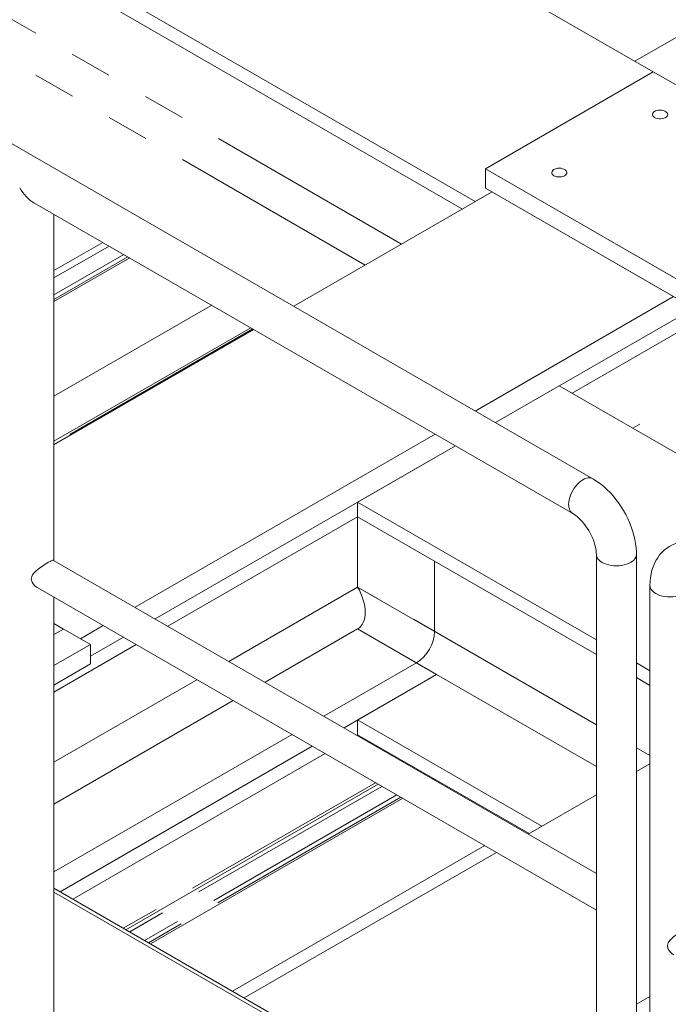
# Model space of a CAD drawing. Header units: millimetres. Extents: x 525 to 29324, y 175 to 20618.
# Tile 194 of 256: x 8251 to 8933, y 14669 to 15706. Entities that reach past the tile are written whole.
import ezdxf

# ---------------------------------------------------------------- set-up
doc = ezdxf.new("R2010")
doc.units = ezdxf.units.MM
doc.linetypes.add('SLD-Centrada-doble', pattern=[12.7, 6.35, -1.27, 1.27, -1.27, 1.27, -1.27])
doc.linetypes.add('SLD-Continua', pattern=[0])

msp = doc.modelspace()

# ---------------------------------------------------------------- linework, layer by layer
at = {"color": 7, "linetype": 'SLD-Continua', "lineweight": 18, "ltscale": 35}
for p, q in [((8854, 15222.3), (7086.3, 16242.8)), ((8917.7, 15650.9), (8574.8, 15848.9)), ((8917.7, 15650.9), (8574.8, 15848.9)), ((8917.7, 15650.9), (8574.8, 15848.9)), ((8917.7, 15650.9), (8574.8, 15848.9)), ((8917.7, 15650.9), (8574.8, 15848.9)), ((8917.7, 15650.9), (8574.8, 15848.9)), ((8917.7, 15650.9), (8574.8, 15848.9)), ((8917.7, 15650.9), (8574.8, 15848.9)), ((8917.7, 15650.9), (8574.8, 15848.9)), ((9128.1, 15794.8), (8898.3, 15662.1)), ((9128.1, 15794.8), (8898.3, 15662.1)), ((9128.1, 15794.8), (8898.3, 15662.1)), ((9128.1, 15794.8), (8898.3, 15662.1)), ((9128.1, 15794.8), (8898.3, 15662.1)), ((9128.1, 15794.8), (8898.3, 15662.1)), ((9128.1, 15794.8), (8898.3, 15662.1)), ((9128.1, 15794.8), (8898.3, 15662.1)), ((9128.1, 15794.8), (8898.3, 15662.1)), ((9596.6, 15753.8), (8832.2, 15312.5)), ((9596.6, 15753.8), (8832.2, 15312.5)), ((9596.6, 15753.8), (8832.2, 15312.5)), ((9596.6, 15753.8), (8832.2, 15312.5)), ((9596.6, 15753.8), (8832.2, 15312.5)), ((9596.6, 15753.8), (8832.2, 15312.5)), ((9596.6, 15753.8), (8832.2, 15312.5)), ((9596.6, 15753.8), (8832.2, 15312.5)), ((8716.9, 15506.4), (8349.2, 15718.7)), ((8716.9, 15506.4), (8349.2, 15718.7)), ((8716.9, 15506.4), (8349.2, 15718.7)), ((8716.9, 15506.4), (8349.2, 15718.7)), ((8716.9, 15506.4), (8349.2, 15718.7)), ((8716.9, 15506.4), (8349.2, 15718.7)), ((8716.9, 15506.4), (8349.2, 15718.7)), ((8716.9, 15506.4), (8349.2, 15718.7)), ((8716.9, 15506.4), (8349.2, 15718.7)), ((8730.3, 15514.2), (8362.7, 15726.4)), ((8730.3, 15514.2), (8362.7, 15726.4)), ((8730.3, 15514.2), (8362.7, 15726.4)), ((8730.3, 15514.2), (8362.7, 15726.4)), ((8730.3, 15514.2), (8362.7, 15726.4)), ((8730.3, 15514.2), (8362.7, 15726.4)), ((8730.3, 15514.2), (8362.7, 15726.4)), ((8730.3, 15514.2), (8362.7, 15726.4)), ((8730.3, 15514.2), (8362.7, 15726.4)), ((8917.7, 15650.9), (8741, 15548.9)), ((8917.7, 15650.9), (8741, 15548.9)), ((8917.7, 15650.9), (8741, 15548.9)), ((8917.7, 15650.9), (8741, 15548.9)), ((8917.7, 15650.9), (8741, 15548.9)), ((8917.7, 15650.9), (8741, 15548.9)), ((8917.7, 15650.9), (8741, 15548.9)), ((8917.7, 15650.9), (8741, 15548.9)), ((8917.7, 15650.9), (8741, 15548.9)), ((9115.7, 15536.6), (8917.7, 15650.9)), ((9144, 15520.3), (8917.7, 15650.9)), ((9144, 15520.3), (8917.7, 15650.9)), ((9144, 15520.3), (8917.7, 15650.9)), ((9144, 15520.3), (8917.7, 15650.9)), ((9144, 15520.3), (8917.7, 15650.9)), ((9144, 15520.3), (8917.7, 15650.9)), ((9144, 15520.3), (8917.7, 15650.9)), ((9144, 15520.3), (8917.7, 15650.9)), ((8741, 15548.9), (8741, 15528.5)), ((8741, 15548.9), (8938.9, 15434.6)), ((8741, 15548.9), (8967.2, 15418.2)), ((8741, 15548.9), (8741, 15528.5)), ((8741, 15548.9), (8967.2, 15418.2)), ((8741, 15548.9), (8741, 15528.5)), ((8741, 15548.9), (8967.2, 15418.2)), ((8741, 15548.9), (8741, 15528.5)), ((8741, 15548.9), (8967.2, 15418.2)), ((8741, 15548.9), (8741, 15528.5)), ((8741, 15548.9), (8967.2, 15418.2)), ((8741, 15548.9), (8741, 15528.5)), ((8741, 15548.9), (8967.2, 15418.2)), ((8741, 15548.9), (8741, 15528.5)), ((8741, 15548.9), (8967.2, 15418.2)), ((8741, 15548.9), (8741, 15528.5)), ((8741, 15548.9), (8967.2, 15418.2)), ((8741, 15548.9), (8741, 15528.5)), ((8748, 15524.4), (8539.4, 15404)), ((8748, 15524.4), (8539.4, 15404)), ((8748, 15524.4), (8539.4, 15404)), ((8748, 15524.4), (8539.4, 15404)), ((8748, 15524.4), (8539.4, 15404)), ((8748, 15524.4), (8539.4, 15404)), ((8748, 15524.4), (8539.4, 15404)), ((8748, 15524.4), (8539.4, 15404)), ((8748, 15524.4), (8539.4, 15404)), ((8748, 15524.4), (8730.3, 15514.2)), ((8748, 15524.4), (8730.3, 15514.2)), ((8748, 15524.4), (8730.3, 15514.2)), ((8748, 15524.4), (8730.3, 15514.2)), ((8748, 15524.4), (8730.3, 15514.2)), ((8748, 15524.4), (8730.3, 15514.2)), ((8748, 15524.4), (8730.3, 15514.2)), ((8748, 15524.4), (8730.3, 15514.2)), ((8748, 15524.4), (8730.3, 15514.2)), ((8741, 15528.5), (8938.9, 15414.2)), ((8741, 15528.5), (8967.2, 15397.8)), ((8741, 15528.5), (8967.2, 15397.8)), ((8741, 15528.5), (8967.2, 15397.8)), ((8741, 15528.5), (8967.2, 15397.8)), ((8741, 15528.5), (8967.2, 15397.8)), ((8741, 15528.5), (8967.2, 15397.8)), ((8741, 15528.5), (8967.2, 15397.8)), ((8741, 15528.5), (8967.2, 15397.8)), ((8266, 15513.1), (8832.9, 15185.8)), ((8287.1, 15136.3), (8287.1, 15500.9)), ((8366.8, 15454.9), (8287.1, 15408.9)), ((8366.8, 15454.9), (8287.1, 15408.9)), ((8366.8, 15454.9), (8287.1, 15408.9)), ((8366.8, 15454.9), (8287.1, 15408.9)), ((8366.8, 15454.9), (8287.1, 15408.9)), ((8366.8, 15454.9), (8287.1, 15408.9)), ((8366.8, 15454.9), (8287.1, 15408.9)), ((8366.8, 15454.9), (8287.1, 15408.9)), ((8366.8, 15454.9), (8287.1, 15408.9)), ((8938.9, 15414.2), (8730.3, 15293.7)), ((8453.1, 15405.1), (8287.1, 15309.3)), ((8453.1, 15405.1), (8287.1, 15309.3)), ((8453.1, 15405.1), (8287.1, 15309.3)), ((8453.1, 15405.1), (8287.1, 15309.3)), ((8453.1, 15405.1), (8287.1, 15309.3)), ((8453.1, 15405.1), (8287.1, 15309.3)), ((8453.1, 15405.1), (8287.1, 15309.3)), ((8453.1, 15405.1), (8287.1, 15309.3)), ((8453.1, 15405.1), (8287.1, 15309.3)), ((8960.2, 15401.9), (8751.6, 15281.5)), ((8960.2, 15401.9), (8751.6, 15281.5)), ((8960.2, 15401.9), (8751.6, 15281.5)), ((8960.2, 15401.9), (8751.6, 15281.5)), ((8960.2, 15401.9), (8751.6, 15281.5)), ((8960.2, 15401.9), (8751.6, 15281.5)), ((8960.2, 15401.9), (8751.6, 15281.5)), ((8960.2, 15401.9), (8751.6, 15281.5)), ((8494.1, 15381.4), (8287.1, 15261.9)), ((8494.1, 15381.4), (8287.1, 15261.9)), ((8494.1, 15381.4), (8287.1, 15261.9)), ((8494.1, 15381.4), (8287.1, 15261.9)), ((8494.1, 15381.4), (8287.1, 15261.9)), ((8494.1, 15381.4), (8287.1, 15261.9)), ((8494.1, 15381.4), (8287.1, 15261.9)), ((8494.1, 15381.4), (8287.1, 15261.9)), ((8494.1, 15381.4), (8287.1, 15261.9)), ((8287.1, 15258.5), (8497.1, 15379.7)), ((8287.1, 15258.5), (8497.1, 15379.7)), ((8287.1, 15258.5), (8497.1, 15379.7)), ((8287.1, 15258.5), (8497.1, 15379.7)), ((8287.1, 15258.5), (8497.1, 15379.7)), ((8287.1, 15258.5), (8497.1, 15379.7)), ((8287.1, 15258.5), (8497.1, 15379.7)), ((8287.1, 15258.5), (8497.1, 15379.7)), ((8287.1, 15258.5), (8497.1, 15379.7)), ((8497.3, 15379.6), (8287.1, 15258.3)), ((8497.3, 15379.6), (8287.1, 15258.3)), ((8497.3, 15379.6), (8287.1, 15258.3)), ((8497.3, 15379.6), (8287.1, 15258.3)), ((8497.3, 15379.6), (8287.1, 15258.3)), ((8497.3, 15379.6), (8287.1, 15258.3)), ((8497.3, 15379.6), (8287.1, 15258.3)), ((8497.3, 15379.6), (8287.1, 15258.3)), ((8497.3, 15379.6), (8287.1, 15258.3)), ((8818.7, 15320.3), (8751.6, 15281.5)), ((8818.7, 15320.3), (8751.6, 15281.5)), ((8818.7, 15320.3), (8751.6, 15281.5)), ((8818.7, 15320.3), (8751.6, 15281.5)), ((8818.7, 15320.3), (8751.6, 15281.5)), ((8818.7, 15320.3), (8751.6, 15281.5)), ((8818.7, 15320.3), (8751.6, 15281.5)), ((8818.7, 15320.3), (8751.6, 15281.5)), ((9211.2, 15093.7), (8818.7, 15320.3)), ((9211.2, 15093.7), (8818.7, 15320.3)), ((9211.2, 15093.7), (8818.7, 15320.3)), ((9211.2, 15093.7), (8818.7, 15320.3)), ((9211.2, 15093.7), (8818.7, 15320.3)), ((9211.2, 15093.7), (8818.7, 15320.3)), ((9211.2, 15093.7), (8818.7, 15320.3)), ((9211.2, 15093.7), (8818.7, 15320.3)), ((8688.2, 15269.4), (8372.4, 15087.1)), ((8709.4, 15257.1), (8393.6, 15074.8)), ((8709.4, 15257.1), (8393.6, 15074.8)), ((8709.4, 15257.1), (8393.6, 15074.8)), ((8709.4, 15257.1), (8393.6, 15074.8)), ((8709.4, 15257.1), (8393.6, 15074.8)), ((8709.4, 15257.1), (8393.6, 15074.8)), ((8709.4, 15257.1), (8393.6, 15074.8)), ((8709.4, 15257.1), (8393.6, 15074.8)), ((8709.4, 15257.1), (8606.6, 15197.8)), ((8709.4, 15257.1), (8606.6, 15197.8)), ((8709.4, 15257.1), (8606.6, 15197.8)), ((8709.4, 15257.1), (8606.6, 15197.8)), ((8709.4, 15257.1), (8606.6, 15197.8)), ((8709.4, 15257.1), (8606.6, 15197.8)), ((8709.4, 15257.1), (8606.6, 15197.8)), ((8709.4, 15257.1), (8606.6, 15197.8)), ((8606.6, 15197.8), (8606.6, 15182.3)), ((8857.8, 15052.8), (8606.6, 15197.8)), ((8606.6, 15197.8), (8606.6, 15182.3)), ((8857.8, 15052.8), (8606.6, 15197.8)), ((8606.6, 15197.8), (8606.6, 15182.3)), ((8857.8, 15052.8), (8606.6, 15197.8)), ((8606.6, 15197.8), (8606.6, 15182.3)), ((8857.8, 15052.8), (8606.6, 15197.8)), ((8606.6, 15197.8), (8606.6, 15182.3)), ((8857.8, 15052.8), (8606.6, 15197.8)), ((8606.6, 15197.8), (8606.6, 15182.3)), ((8857.8, 15052.8), (8606.6, 15197.8)), ((8857.8, 15052.8), (8606.6, 15197.8)), ((8606.6, 15197.8), (8606.6, 15182.3)), ((8857.8, 15052.8), (8606.6, 15197.8)), ((8606.6, 15197.8), (8606.6, 15182.3)), ((8606.6, 15182.3), (8407, 15067.1)), ((8606.6, 15182.3), (8407, 15067.1)), ((8606.6, 15182.3), (8407, 15067.1)), ((8606.6, 15182.3), (8407, 15067.1)), ((8606.6, 15182.3), (8407, 15067.1)), ((8606.6, 15182.3), (8407, 15067.1)), ((8606.6, 15182.3), (8407, 15067.1)), ((8606.6, 15182.3), (8407, 15067.1)), ((8606.6, 15182.3), (8606.6, 15108.4)), ((8857.8, 15037.3), (8606.6, 15182.3)), ((8606.6, 15182.3), (8606.6, 15108.4)), ((8857.8, 15037.3), (8606.6, 15182.3)), ((8606.6, 15182.3), (8606.6, 15108.4)), ((8857.8, 15037.3), (8606.6, 15182.3)), ((8606.6, 15182.3), (8606.6, 15108.4)), ((8857.8, 15037.3), (8606.6, 15182.3)), ((8606.6, 15182.3), (8606.6, 15108.4)), ((8857.8, 15037.3), (8606.6, 15182.3)), ((8606.6, 15182.3), (8606.6, 15108.4)), ((8857.8, 15037.3), (8606.6, 15182.3)), ((8606.6, 15182.3), (8606.6, 15108.4)), ((8857.8, 15037.3), (8606.6, 15182.3)), ((8606.6, 15182.3), (8606.6, 15108.4)), ((8857.8, 15037.3), (8606.6, 15182.3)), ((8606.6, 15182.3), (8606.6, 15108.4)), ((8857.8, 15142.8), (8857.8, 14780.9)), ((8899.9, 14298.5), (8899.9, 15142.8)), ((8857.8, 14806.9), (8286.7, 15136.5)), ((8687.6, 15061.6), (8687.6, 15135.6)), ((8270, 15107.6), (8857.8, 14768.3)), ((8914.1, 15110.1), (8914.1, 14265.8)), ((8287.1, 14652.3), (8287.1, 15097.7)), ((8297.2, 15064.1), (8287.1, 15070)), ((8325.5, 15047.8), (8287.1, 15070)), ((8325.5, 15047.8), (8287.1, 15070)), ((8325.5, 15047.8), (8287.1, 15070)), ((8325.5, 15047.8), (8287.1, 15070)), ((8325.5, 15047.8), (8287.1, 15070)), ((8325.5, 15047.8), (8287.1, 15070)), ((8325.5, 15047.8), (8287.1, 15070)), ((8325.5, 15047.8), (8287.1, 15070)), ((8338.9, 15067.8), (8314.9, 15053.9)), ((8297.2, 15064.1), (8287.1, 15058.3)), ((8360.2, 15055.5), (8325.5, 15035.5)), ((8360.2, 15055.5), (8325.5, 15035.5)), ((8360.2, 15055.5), (8325.5, 15035.5)), ((8360.2, 15055.5), (8325.5, 15035.5)), ((8360.2, 15055.5), (8325.5, 15035.5)), ((8360.2, 15055.5), (8325.5, 15035.5)), ((8360.2, 15055.5), (8325.5, 15035.5)), ((8360.2, 15055.5), (8325.5, 15035.5)), ((8606.6, 15064.3), (8668.5, 15028.6)), ((8606.6, 15064.3), (8689.7, 15016.3)), ((8606.6, 15064.3), (8689.7, 15016.3)), ((8606.6, 15064.3), (8689.7, 15016.3)), ((8606.6, 15064.3), (8689.7, 15016.3)), ((8606.6, 15064.3), (8689.7, 15016.3)), ((8606.6, 15064.3), (8689.7, 15016.3)), ((8606.6, 15064.3), (8689.7, 15016.3)), ((8606.6, 15064.3), (8689.7, 15016.3)), ((8373.6, 15047.8), (8287.1, 14997.8)), ((8373.6, 15047.8), (8287.1, 14997.8)), ((8373.6, 15047.8), (8287.1, 14997.8)), ((8373.6, 15047.8), (8287.1, 14997.8)), ((8373.6, 15047.8), (8287.1, 14997.8)), ((8373.6, 15047.8), (8287.1, 14997.8)), ((8373.6, 15047.8), (8287.1, 14997.8)), ((8373.6, 15047.8), (8287.1, 14997.8)), ((8287.1, 15025.6), (8325.5, 15047.8)), ((8287.1, 15025.6), (8325.5, 15047.8)), ((8287.1, 15025.6), (8325.5, 15047.8)), ((8287.1, 15025.6), (8325.5, 15047.8)), ((8287.1, 15025.6), (8325.5, 15047.8)), ((8287.1, 15025.6), (8325.5, 15047.8)), ((8287.1, 15025.6), (8325.5, 15047.8)), ((8287.1, 15025.6), (8325.5, 15047.8)), ((8325.5, 15047.8), (8325.5, 15027.4)), ((8325.5, 15047.8), (8325.5, 15027.4)), ((8325.5, 15047.8), (8325.5, 15027.4)), ((8325.5, 15047.8), (8325.5, 15027.4)), ((8325.5, 15047.8), (8325.5, 15027.4)), ((8325.5, 15047.8), (8325.5, 15027.4)), ((8325.5, 15047.8), (8325.5, 15027.4)), ((8325.5, 15047.8), (8325.5, 15027.4)), ((8287.1, 15005.2), (8325.5, 15027.4)), ((8287.1, 15005.2), (8325.5, 15027.4)), ((8287.1, 15005.2), (8325.5, 15027.4)), ((8287.1, 15005.2), (8325.5, 15027.4)), ((8287.1, 15005.2), (8325.5, 15027.4)), ((8287.1, 15005.2), (8325.5, 15027.4)), ((8287.1, 15005.2), (8325.5, 15027.4)), ((8287.1, 15005.2), (8325.5, 15027.4)), ((8668.5, 15028.6), (8571.1, 14972.3)), ((8914.1, 15020.3), (8899.9, 15028.5)), ((8914.1, 15020.3), (8899.9, 15028.5)), ((8914.1, 15020.3), (8899.9, 15028.5)), ((8914.1, 15020.3), (8899.9, 15028.5)), ((8914.1, 15020.3), (8899.9, 15028.5)), ((8914.1, 15020.3), (8899.9, 15028.5)), ((8914.1, 15020.3), (8899.9, 15028.5)), ((8914.1, 15020.3), (8899.9, 15028.5)), ((8689.7, 15016.3), (8592.3, 14960.1)), ((8689.7, 15016.3), (8592.3, 14960.1)), ((8689.7, 15016.3), (8592.3, 14960.1)), ((8689.7, 15016.3), (8592.3, 14960.1)), ((8689.7, 15016.3), (8592.3, 14960.1)), ((8689.7, 15016.3), (8592.3, 14960.1)), ((8689.7, 15016.3), (8592.3, 14960.1)), ((8689.7, 15016.3), (8592.3, 14960.1)), ((8689.7, 15016.3), (8606.6, 14968.4)), ((8689.7, 15016.3), (8606.6, 14968.4)), ((8689.7, 15016.3), (8606.6, 14968.4)), ((8689.7, 15016.3), (8606.6, 14968.4)), ((8689.7, 15016.3), (8606.6, 14968.4)), ((8689.7, 15016.3), (8606.6, 14968.4)), ((8689.7, 15016.3), (8606.6, 14968.4)), ((8689.7, 15016.3), (8606.6, 14968.4)), ((8914.1, 15004.8), (8899.9, 15013)), ((8914.1, 15004.8), (8899.9, 15013)), ((8914.1, 15004.8), (8899.9, 15013)), ((8914.1, 15004.8), (8899.9, 15013)), ((8914.1, 15004.8), (8899.9, 15013)), ((8914.1, 15004.8), (8899.9, 15013)), ((8914.1, 15004.8), (8899.9, 15013)), ((8914.1, 15004.8), (8899.9, 15013)), ((8606.6, 14968.4), (8606.6, 14952.8)), ((8800.3, 14856.5), (8606.6, 14968.4)), ((8800.3, 14856.5), (8606.6, 14968.4)), ((8606.6, 14968.4), (8606.6, 14952.8)), ((8800.3, 14856.5), (8606.6, 14968.4)), ((8606.6, 14968.4), (8606.6, 14952.8)), ((8800.3, 14856.5), (8606.6, 14968.4)), ((8606.6, 14968.4), (8606.6, 14952.8)), ((8800.3, 14856.5), (8606.6, 14968.4)), ((8606.6, 14968.4), (8606.6, 14952.8)), ((8606.6, 14968.4), (8606.6, 14952.8)), ((8800.3, 14856.5), (8606.6, 14968.4)), ((8606.6, 14968.4), (8606.6, 14952.8)), ((8800.3, 14856.5), (8606.6, 14968.4)), ((8800.3, 14856.5), (8606.6, 14968.4)), ((8606.6, 14968.4), (8606.6, 14952.8)), ((8537.7, 14953.1), (8287.1, 14808.4)), ((8606.6, 14952.8), (8605.7, 14952.3)), ((8606.6, 14952.8), (8605.7, 14952.3)), ((8606.6, 14952.8), (8605.7, 14952.3)), ((8606.6, 14952.8), (8605.7, 14952.3)), ((8606.6, 14952.8), (8605.7, 14952.3)), ((8606.6, 14952.8), (8605.7, 14952.3)), ((8606.6, 14952.8), (8605.7, 14952.3)), ((8606.6, 14952.8), (8605.7, 14952.3)), ((8786.9, 14848.8), (8606.6, 14952.8)), ((8786.9, 14848.8), (8606.6, 14952.8)), ((8786.9, 14848.8), (8606.6, 14952.8)), ((8786.9, 14848.8), (8606.6, 14952.8)), ((8786.9, 14848.8), (8606.6, 14952.8)), ((8786.9, 14848.8), (8606.6, 14952.8)), ((8786.9, 14848.8), (8606.6, 14952.8)), ((8786.9, 14848.8), (8606.6, 14952.8)), ((8558.9, 14940.8), (8293.5, 14787.6)), ((8558.9, 14940.8), (8293.5, 14787.6)), ((8558.9, 14940.8), (8293.5, 14787.6)), ((8558.9, 14940.8), (8293.5, 14787.6)), ((8558.9, 14940.8), (8293.5, 14787.6)), ((8558.9, 14940.8), (8293.5, 14787.6)), ((8558.9, 14940.8), (8293.5, 14787.6)), ((8558.9, 14940.8), (8293.5, 14787.6)), ((8572.3, 14933.1), (8306.9, 14779.8)), ((8572.3, 14933.1), (8306.9, 14779.8)), ((8572.3, 14933.1), (8306.9, 14779.8)), ((8572.3, 14933.1), (8306.9, 14779.8)), ((8572.3, 14933.1), (8306.9, 14779.8)), ((8572.3, 14933.1), (8306.9, 14779.8)), ((8572.3, 14933.1), (8306.9, 14779.8)), ((8572.3, 14933.1), (8306.9, 14779.8)), ((8661.7, 14920), (8662.6, 14920.5)), ((8914.1, 14922.2), (8899.9, 14914)), ((8914.1, 14922.2), (8899.9, 14914)), ((8914.1, 14922.2), (8899.9, 14914)), ((8914.1, 14922.2), (8899.9, 14914)), ((8914.1, 14922.2), (8899.9, 14914)), ((8914.1, 14922.2), (8899.9, 14914)), ((8914.1, 14922.2), (8899.9, 14914)), ((8914.1, 14922.2), (8899.9, 14914)), ((8362.9, 14747.5), (8628.3, 14900.7)), ((8688.3, 14905.7), (8687.4, 14905.2)), ((8688.3, 14905.7), (8687.4, 14905.2)), ((8688.3, 14905.7), (8687.4, 14905.2)), ((8688.3, 14905.7), (8687.4, 14905.2)), ((8688.3, 14905.7), (8687.4, 14905.2)), ((8688.3, 14905.7), (8687.4, 14905.2)), ((8688.3, 14905.7), (8687.4, 14905.2)), ((8688.3, 14905.7), (8687.4, 14905.2)), ((8857.8, 14889.7), (8786, 14848.3)), ((8857.8, 14889.7), (8786, 14848.3)), ((8857.8, 14889.7), (8786, 14848.3)), ((8857.8, 14889.7), (8786, 14848.3)), ((8857.8, 14889.7), (8786, 14848.3)), ((8857.8, 14889.7), (8786, 14848.3)), ((8857.8, 14889.7), (8786, 14848.3)), ((8857.8, 14889.7), (8786, 14848.3)), ((8654, 14885.9), (8388.6, 14732.7)), ((8654, 14885.9), (8388.6, 14732.7)), ((8654, 14885.9), (8388.6, 14732.7)), ((8654, 14885.9), (8388.6, 14732.7)), ((8654, 14885.9), (8388.6, 14732.7)), ((8654, 14885.9), (8388.6, 14732.7)), ((8654, 14885.9), (8388.6, 14732.7)), ((8654, 14885.9), (8388.6, 14732.7)), ((8774.5, 14855.9), (8773.7, 14855.4)), ((8774.5, 14855.9), (8773.7, 14855.4)), ((8774.5, 14855.9), (8773.7, 14855.4)), ((8774.5, 14855.9), (8773.7, 14855.4)), ((8774.5, 14855.9), (8773.7, 14855.4)), ((8774.5, 14855.9), (8773.7, 14855.4)), ((8774.5, 14855.9), (8773.7, 14855.4)), ((8774.5, 14855.9), (8773.7, 14855.4)), ((8740.3, 14836.1), (8474.8, 14682.9)), ((8740.3, 14836.1), (8474.8, 14682.9)), ((8740.3, 14836.1), (8474.8, 14682.9)), ((8740.3, 14836.1), (8474.8, 14682.9)), ((8740.3, 14836.1), (8474.8, 14682.9)), ((8740.3, 14836.1), (8474.8, 14682.9)), ((8740.3, 14836.1), (8474.8, 14682.9)), ((8740.3, 14836.1), (8474.8, 14682.9)), ((8752.6, 14829), (8487.2, 14675.8)), ((8752.6, 14829), (8487.2, 14675.8)), ((8752.6, 14829), (8487.2, 14675.8)), ((8752.6, 14829), (8487.2, 14675.8)), ((8752.6, 14829), (8487.2, 14675.8)), ((8752.6, 14829), (8487.2, 14675.8)), ((8752.6, 14829), (8487.2, 14675.8)), ((8752.6, 14829), (8487.2, 14675.8)), ((8287.1, 14791.3), (8857.8, 14461.8)), ((8287.1, 14787.2), (8857.8, 14457.7)), ((8857.8, 14769.3), (8857.8, 14298.5)), ((8914.1, 14677.3), (8899.9, 14669.1)), ((8914.1, 14677.3), (8899.9, 14669.1)), ((8914.1, 14677.3), (8899.9, 14669.1)), ((8914.1, 14677.3), (8899.9, 14669.1)), ((8914.1, 14677.3), (8899.9, 14669.1)), ((8914.1, 14677.3), (8899.9, 14669.1)), ((8914.1, 14677.3), (8899.9, 14669.1)), ((8914.1, 14677.3), (8899.9, 14669.1))]:
    msp.add_line(p, q, dxfattribs=at)
at = {"color": 8, "linetype": 'SLD-Centrada-doble', "lineweight": 18, "ltscale": 35}
for p, q in [((8652.9, 15469.5), (8238.6, 15708.6)), ((8652.9, 15469.5), (8238.6, 15708.6)), ((8652.9, 15469.5), (8238.6, 15708.6)), ((8652.9, 15469.5), (8238.6, 15708.6)), ((8652.9, 15469.5), (8238.6, 15708.6)), ((8652.9, 15469.5), (8238.6, 15708.6)), ((8652.9, 15469.5), (8238.6, 15708.6)), ((8652.9, 15469.5), (8238.6, 15708.6)), ((8652.9, 15469.5), (8238.6, 15708.6)), ((9596.6, 15679.9), (8896.2, 15275.6)), ((9596.6, 15679.9), (8896.2, 15275.6)), ((9596.6, 15679.9), (8896.2, 15275.6)), ((9596.6, 15679.9), (8896.2, 15275.6)), ((9596.6, 15679.9), (8896.2, 15275.6)), ((9596.6, 15679.9), (8896.2, 15275.6)), ((9596.6, 15679.9), (8896.2, 15275.6)), ((9596.6, 15679.9), (8896.2, 15275.6)), ((9596.6, 15679.9), (8896.2, 15275.6)), ((8614.7, 15447.4), (8229.2, 15669.9)), ((8614.7, 15447.4), (8229.2, 15669.9)), ((8614.7, 15447.4), (8229.2, 15669.9)), ((8614.7, 15447.4), (8229.2, 15669.9)), ((8614.7, 15447.4), (8229.2, 15669.9)), ((8614.7, 15447.4), (8229.2, 15669.9)), ((8614.7, 15447.4), (8229.2, 15669.9)), ((8614.7, 15447.4), (8229.2, 15669.9)), ((8614.7, 15447.4), (8229.2, 15669.9)), ((8338.4, 15471.3), (8287.1, 15441.7)), ((8338.4, 15471.3), (8287.1, 15441.7)), ((8338.4, 15471.3), (8287.1, 15441.7)), ((8338.4, 15471.3), (8287.1, 15441.7)), ((8338.4, 15471.3), (8287.1, 15441.7)), ((8338.4, 15471.3), (8287.1, 15441.7)), ((8338.4, 15471.3), (8287.1, 15441.7)), ((8338.4, 15471.3), (8287.1, 15441.7)), ((8338.4, 15471.3), (8287.1, 15441.7)), ((8345.1, 15467.5), (8287.1, 15434)), ((8345.1, 15467.5), (8287.1, 15434)), ((8345.1, 15467.5), (8287.1, 15434)), ((8345.1, 15467.5), (8287.1, 15434)), ((8345.1, 15467.5), (8287.1, 15434)), ((8345.1, 15467.5), (8287.1, 15434)), ((8345.1, 15467.5), (8287.1, 15434)), ((8345.1, 15467.5), (8287.1, 15434)), ((8345.1, 15467.5), (8287.1, 15434)), ((8360.7, 15458.4), (8287.1, 15416)), ((8360.7, 15458.4), (8287.1, 15416)), ((8360.7, 15458.4), (8287.1, 15416)), ((8360.7, 15458.4), (8287.1, 15416)), ((8360.7, 15458.4), (8287.1, 15416)), ((8360.7, 15458.4), (8287.1, 15416)), ((8360.7, 15458.4), (8287.1, 15416)), ((8360.7, 15458.4), (8287.1, 15416)), ((8360.7, 15458.4), (8287.1, 15416)), ((8364.8, 15456.1), (8287.1, 15411.3)), ((8364.8, 15456.1), (8287.1, 15411.3)), ((8364.8, 15456.1), (8287.1, 15411.3)), ((8364.8, 15456.1), (8287.1, 15411.3)), ((8364.8, 15456.1), (8287.1, 15411.3)), ((8364.8, 15456.1), (8287.1, 15411.3)), ((8364.8, 15456.1), (8287.1, 15411.3)), ((8364.8, 15456.1), (8287.1, 15411.3)), ((8364.8, 15456.1), (8287.1, 15411.3)), ((8496.2, 15380.2), (8287.1, 15259.5)), ((8496.2, 15380.2), (8287.1, 15259.5)), ((8496.2, 15380.2), (8287.1, 15259.5)), ((8496.2, 15380.2), (8287.1, 15259.5)), ((8496.2, 15380.2), (8287.1, 15259.5)), ((8496.2, 15380.2), (8287.1, 15259.5)), ((8496.2, 15380.2), (8287.1, 15259.5)), ((8496.2, 15380.2), (8287.1, 15259.5)), ((8496.2, 15380.2), (8287.1, 15259.5)), ((8606.6, 15108.4), (8471, 15030.1)), ((8606.6, 15108.4), (8471, 15030.1)), ((8606.6, 15108.4), (8471, 15030.1)), ((8606.6, 15108.4), (8471, 15030.1)), ((8606.6, 15108.4), (8471, 15030.1)), ((8606.6, 15108.4), (8471, 15030.1)), ((8606.6, 15108.4), (8471, 15030.1)), ((8606.6, 15108.4), (8471, 15030.1)), ((8606.6, 15108.4), (8471, 15030.1)), ((8687.6, 15061.6), (8606.6, 15108.4)), ((8857.8, 14963.4), (8606.6, 15108.4)), ((8857.8, 14963.4), (8606.6, 15108.4)), ((8857.8, 14963.4), (8606.6, 15108.4)), ((8857.8, 14963.4), (8606.6, 15108.4)), ((8857.8, 14963.4), (8606.6, 15108.4)), ((8857.8, 14963.4), (8606.6, 15108.4)), ((8857.8, 14963.4), (8606.6, 15108.4)), ((8857.8, 14963.4), (8606.6, 15108.4)), ((8606.6, 15064.3), (8509.2, 15008.1)), ((8606.6, 15064.3), (8509.2, 15008.1)), ((8606.6, 15064.3), (8509.2, 15008.1)), ((8606.6, 15064.3), (8509.2, 15008.1)), ((8606.6, 15064.3), (8509.2, 15008.1)), ((8606.6, 15064.3), (8509.2, 15008.1)), ((8606.6, 15064.3), (8509.2, 15008.1)), ((8606.6, 15064.3), (8509.2, 15008.1)), ((8606.6, 15064.3), (8509.2, 15008.1)), ((8857.8, 14919.3), (8689.7, 15016.3)), ((8857.8, 14919.3), (8689.7, 15016.3)), ((8857.8, 14919.3), (8689.7, 15016.3)), ((8857.8, 14919.3), (8689.7, 15016.3)), ((8857.8, 14919.3), (8689.7, 15016.3)), ((8857.8, 14919.3), (8689.7, 15016.3)), ((8857.8, 14919.3), (8689.7, 15016.3)), ((8857.8, 14919.3), (8689.7, 15016.3)), ((8437.6, 15010.8), (8287.1, 14923.9)), ((8437.6, 15010.8), (8287.1, 14923.9)), ((8437.6, 15010.8), (8287.1, 14923.9)), ((8437.6, 15010.8), (8287.1, 14923.9)), ((8437.6, 15010.8), (8287.1, 14923.9)), ((8437.6, 15010.8), (8287.1, 14923.9)), ((8437.6, 15010.8), (8287.1, 14923.9)), ((8437.6, 15010.8), (8287.1, 14923.9)), ((8437.6, 15010.8), (8287.1, 14923.9)), ((8475.8, 14988.8), (8287.1, 14879.8)), ((8475.8, 14988.8), (8287.1, 14879.8)), ((8475.8, 14988.8), (8287.1, 14879.8)), ((8475.8, 14988.8), (8287.1, 14879.8)), ((8475.8, 14988.8), (8287.1, 14879.8)), ((8475.8, 14988.8), (8287.1, 14879.8)), ((8475.8, 14988.8), (8287.1, 14879.8)), ((8475.8, 14988.8), (8287.1, 14879.8)), ((8475.8, 14988.8), (8287.1, 14879.8)), ((8914.1, 14930.9), (8899.9, 14939.1)), ((8914.1, 14930.9), (8899.9, 14939.1)), ((8914.1, 14930.9), (8899.9, 14939.1)), ((8914.1, 14930.9), (8899.9, 14939.1)), ((8914.1, 14930.9), (8899.9, 14939.1)), ((8914.1, 14930.9), (8899.9, 14939.1)), ((8914.1, 14930.9), (8899.9, 14939.1)), ((8914.1, 14930.9), (8899.9, 14939.1)), ((8659.8, 14922.1), (8659, 14921.6)), ((8659.8, 14922.1), (8659, 14921.6)), ((8659.8, 14922.1), (8659, 14921.6)), ((8659.8, 14922.1), (8659, 14921.6)), ((8659.8, 14922.1), (8659, 14921.6)), ((8659.8, 14922.1), (8659, 14921.6)), ((8659.8, 14922.1), (8659, 14921.6)), ((8659.8, 14922.1), (8659, 14921.6)), ((8659.8, 14922.1), (8659, 14921.6)), ((8666.5, 14918.3), (8665.6, 14917.8)), ((8666.5, 14918.3), (8665.6, 14917.8)), ((8666.5, 14918.3), (8665.6, 14917.8)), ((8666.5, 14918.3), (8665.6, 14917.8)), ((8666.5, 14918.3), (8665.6, 14917.8)), ((8666.5, 14918.3), (8665.6, 14917.8)), ((8666.5, 14918.3), (8665.6, 14917.8)), ((8666.5, 14918.3), (8665.6, 14917.8)), ((8682.1, 14909.2), (8681.3, 14908.7)), ((8682.1, 14909.2), (8681.3, 14908.7)), ((8682.1, 14909.2), (8681.3, 14908.7)), ((8682.1, 14909.2), (8681.3, 14908.7)), ((8682.1, 14909.2), (8681.3, 14908.7)), ((8682.1, 14909.2), (8681.3, 14908.7)), ((8682.1, 14909.2), (8681.3, 14908.7)), ((8682.1, 14909.2), (8681.3, 14908.7)), ((8625.5, 14902.3), (8360.1, 14749.1)), ((8625.5, 14902.3), (8360.1, 14749.1)), ((8625.5, 14902.3), (8360.1, 14749.1)), ((8625.5, 14902.3), (8360.1, 14749.1)), ((8625.5, 14902.3), (8360.1, 14749.1)), ((8625.5, 14902.3), (8360.1, 14749.1)), ((8625.5, 14902.3), (8360.1, 14749.1)), ((8625.5, 14902.3), (8360.1, 14749.1)), ((8625.5, 14902.3), (8360.1, 14749.1)), ((8686.2, 14906.9), (8685.3, 14906.4)), ((8686.2, 14906.9), (8685.3, 14906.4)), ((8686.2, 14906.9), (8685.3, 14906.4)), ((8686.2, 14906.9), (8685.3, 14906.4)), ((8686.2, 14906.9), (8685.3, 14906.4)), ((8686.2, 14906.9), (8685.3, 14906.4)), ((8686.2, 14906.9), (8685.3, 14906.4)), ((8686.2, 14906.9), (8685.3, 14906.4)), ((8632.2, 14898.5), (8366.8, 14745.3)), ((8632.2, 14898.5), (8366.8, 14745.3)), ((8632.2, 14898.5), (8366.8, 14745.3)), ((8632.2, 14898.5), (8366.8, 14745.3)), ((8632.2, 14898.5), (8366.8, 14745.3)), ((8632.2, 14898.5), (8366.8, 14745.3)), ((8632.2, 14898.5), (8366.8, 14745.3)), ((8632.2, 14898.5), (8366.8, 14745.3)), ((8647.9, 14889.5), (8382.4, 14736.2)), ((8647.9, 14889.5), (8382.4, 14736.2)), ((8647.9, 14889.5), (8382.4, 14736.2)), ((8647.9, 14889.5), (8382.4, 14736.2)), ((8647.9, 14889.5), (8382.4, 14736.2)), ((8647.9, 14889.5), (8382.4, 14736.2)), ((8647.9, 14889.5), (8382.4, 14736.2)), ((8647.9, 14889.5), (8382.4, 14736.2)), ((8651.9, 14887.1), (8386.5, 14733.9)), ((8651.9, 14887.1), (8386.5, 14733.9)), ((8651.9, 14887.1), (8386.5, 14733.9)), ((8651.9, 14887.1), (8386.5, 14733.9)), ((8651.9, 14887.1), (8386.5, 14733.9)), ((8651.9, 14887.1), (8386.5, 14733.9)), ((8651.9, 14887.1), (8386.5, 14733.9)), ((8651.9, 14887.1), (8386.5, 14733.9))]:
    msp.add_line(p, q, dxfattribs=at)
at = {"color": 7, "linetype": 'SLD-Continua', "lineweight": 18, "ltscale": 35, "flags": 128}
for points in [[(8919.1, 15602.8), (8920.5, 15602.1), (8922, 15601.7), (8923.7, 15601.4), (8925.4, 15601.4), (8927.1, 15601.6), (8928.7, 15602), (8930.1, 15602.6), (8931.3, 15603.3), (8932.1, 15604.2), (8932.7, 15605.1), (8932.8, 15606.1), (8932.6, 15607.1), (8932, 15608.1), (8931, 15608.9), (8929.8, 15609.6), (8928.4, 15610.2), (8926.7, 15610.5), (8925, 15610.6), (8923.3, 15610.6), (8921.6, 15610.3), (8920.1, 15609.8), (8918.8, 15609.1), (8917.8, 15608.3), (8917.2, 15607.4), (8916.8, 15606.4), (8916.9, 15605.4), (8917.3, 15604.4), (8918.1, 15603.5), (8919.1, 15602.8)], [(8919.1, 15602.8), (8920.5, 15602.1), (8922, 15601.7), (8923.7, 15601.4), (8925.4, 15601.4), (8927.1, 15601.6), (8928.7, 15602), (8930.1, 15602.6), (8931.3, 15603.3), (8932.1, 15604.2), (8932.7, 15605.1), (8932.8, 15606.1), (8932.6, 15607.1), (8932, 15608.1), (8931, 15608.9), (8929.8, 15609.6), (8928.4, 15610.2), (8926.7, 15610.5), (8925, 15610.6), (8923.3, 15610.6), (8921.6, 15610.3), (8920.1, 15609.8), (8918.8, 15609.1), (8917.8, 15608.3), (8917.2, 15607.4), (8916.8, 15606.4), (8916.9, 15605.4), (8917.3, 15604.4), (8918.1, 15603.5), (8919.1, 15602.8)], [(8919.1, 15602.8), (8920.5, 15602.1), (8922, 15601.7), (8923.7, 15601.4), (8925.4, 15601.4), (8927.1, 15601.6), (8928.7, 15602), (8930.1, 15602.6), (8931.3, 15603.3), (8932.1, 15604.2), (8932.7, 15605.1), (8932.8, 15606.1), (8932.6, 15607.1), (8932, 15608.1), (8931, 15608.9), (8929.8, 15609.6), (8928.4, 15610.2), (8926.7, 15610.5), (8925, 15610.6), (8923.3, 15610.6), (8921.6, 15610.3), (8920.1, 15609.8), (8918.8, 15609.1), (8917.8, 15608.3), (8917.2, 15607.4), (8916.8, 15606.4), (8916.9, 15605.4), (8917.3, 15604.4), (8918.1, 15603.5), (8919.1, 15602.8)], [(8919.1, 15602.8), (8920.5, 15602.1), (8922, 15601.7), (8923.7, 15601.4), (8925.4, 15601.4), (8927.1, 15601.6), (8928.7, 15602), (8930.1, 15602.6), (8931.3, 15603.3), (8932.1, 15604.2), (8932.7, 15605.1), (8932.8, 15606.1), (8932.6, 15607.1), (8932, 15608.1), (8931, 15608.9), (8929.8, 15609.6), (8928.4, 15610.2), (8926.7, 15610.5), (8925, 15610.6), (8923.3, 15610.6), (8921.6, 15610.3), (8920.1, 15609.8), (8918.8, 15609.1), (8917.8, 15608.3), (8917.2, 15607.4), (8916.8, 15606.4), (8916.9, 15605.4), (8917.3, 15604.4), (8918.1, 15603.5), (8919.1, 15602.8)], [(8919.1, 15602.8), (8920.5, 15602.1), (8922, 15601.7), (8923.7, 15601.4), (8925.4, 15601.4), (8927.1, 15601.6), (8928.7, 15602), (8930.1, 15602.6), (8931.3, 15603.3), (8932.1, 15604.2), (8932.7, 15605.1), (8932.8, 15606.1), (8932.6, 15607.1), (8932, 15608.1), (8931, 15608.9), (8929.8, 15609.6), (8928.4, 15610.2), (8926.7, 15610.5), (8925, 15610.6), (8923.3, 15610.6), (8921.6, 15610.3), (8920.1, 15609.8), (8918.8, 15609.1), (8917.8, 15608.3), (8917.2, 15607.4), (8916.8, 15606.4), (8916.9, 15605.4), (8917.3, 15604.4), (8918.1, 15603.5), (8919.1, 15602.8)], [(8919.1, 15602.8), (8920.5, 15602.1), (8922, 15601.7), (8923.7, 15601.4), (8925.4, 15601.4), (8927.1, 15601.6), (8928.7, 15602), (8930.1, 15602.6), (8931.3, 15603.3), (8932.1, 15604.2), (8932.7, 15605.1), (8932.8, 15606.1), (8932.6, 15607.1), (8932, 15608.1), (8931, 15608.9), (8929.8, 15609.6), (8928.4, 15610.2), (8926.7, 15610.5), (8925, 15610.6), (8923.3, 15610.6), (8921.6, 15610.3), (8920.1, 15609.8), (8918.8, 15609.1), (8917.8, 15608.3), (8917.2, 15607.4), (8916.8, 15606.4), (8916.9, 15605.4), (8917.3, 15604.4), (8918.1, 15603.5), (8919.1, 15602.8)], [(8919.1, 15602.8), (8920.5, 15602.1), (8922, 15601.7), (8923.7, 15601.4), (8925.4, 15601.4), (8927.1, 15601.6), (8928.7, 15602), (8930.1, 15602.6), (8931.3, 15603.3), (8932.1, 15604.2), (8932.7, 15605.1), (8932.8, 15606.1), (8932.6, 15607.1), (8932, 15608.1), (8931, 15608.9), (8929.8, 15609.6), (8928.4, 15610.2), (8926.7, 15610.5), (8925, 15610.6), (8923.3, 15610.6), (8921.6, 15610.3), (8920.1, 15609.8), (8918.8, 15609.1), (8917.8, 15608.3), (8917.2, 15607.4), (8916.8, 15606.4), (8916.9, 15605.4), (8917.3, 15604.4), (8918.1, 15603.5), (8919.1, 15602.8)], [(8919.1, 15602.8), (8920.5, 15602.1), (8922, 15601.7), (8923.7, 15601.4), (8925.4, 15601.4), (8927.1, 15601.6), (8928.7, 15602), (8930.1, 15602.6), (8931.3, 15603.3), (8932.1, 15604.2), (8932.7, 15605.1), (8932.8, 15606.1), (8932.6, 15607.1), (8932, 15608.1), (8931, 15608.9), (8929.8, 15609.6), (8928.4, 15610.2), (8926.7, 15610.5), (8925, 15610.6), (8923.3, 15610.6), (8921.6, 15610.3), (8920.1, 15609.8), (8918.8, 15609.1), (8917.8, 15608.3), (8917.2, 15607.4), (8916.8, 15606.4), (8916.9, 15605.4), (8917.3, 15604.4), (8918.1, 15603.5), (8919.1, 15602.8)], [(8919.1, 15602.8), (8920.5, 15602.1), (8922, 15601.7), (8923.7, 15601.4), (8925.4, 15601.4), (8927.1, 15601.6), (8928.7, 15602), (8930.1, 15602.6), (8931.3, 15603.3), (8932.1, 15604.2), (8932.7, 15605.1), (8932.8, 15606.1), (8932.6, 15607.1), (8932, 15608.1), (8931, 15608.9), (8929.8, 15609.6), (8928.4, 15610.2), (8926.7, 15610.5), (8925, 15610.6), (8923.3, 15610.6), (8921.6, 15610.3), (8920.1, 15609.8), (8918.8, 15609.1), (8917.8, 15608.3), (8917.2, 15607.4), (8916.8, 15606.4), (8916.9, 15605.4), (8917.3, 15604.4), (8918.1, 15603.5), (8919.1, 15602.8)], [(8813.1, 15541.5), (8814.4, 15540.9), (8816, 15540.5), (8817.7, 15540.2), (8819.4, 15540.2), (8821.1, 15540.4), (8822.7, 15540.8), (8824.1, 15541.3), (8825.2, 15542.1), (8826.1, 15543), (8826.6, 15543.9), (8826.7, 15544.9), (8826.5, 15545.9), (8825.9, 15546.8), (8825, 15547.7), (8823.7, 15548.4), (8822.3, 15548.9), (8820.7, 15549.3), (8819, 15549.4), (8817.2, 15549.3), (8815.6, 15549), (8814.1, 15548.5), (8812.8, 15547.9), (8811.8, 15547.1), (8811.1, 15546.1), (8810.8, 15545.2), (8810.8, 15544.2), (8811.2, 15543.2), (8812, 15542.3), (8813.1, 15541.5)], [(8813.1, 15541.5), (8814.4, 15540.9), (8816, 15540.5), (8817.7, 15540.2), (8819.4, 15540.2), (8821.1, 15540.4), (8822.7, 15540.8), (8824.1, 15541.3), (8825.2, 15542.1), (8826.1, 15543), (8826.6, 15543.9), (8826.7, 15544.9), (8826.5, 15545.9), (8825.9, 15546.8), (8825, 15547.7), (8823.7, 15548.4), (8822.3, 15548.9), (8820.7, 15549.3), (8819, 15549.4), (8817.2, 15549.3), (8815.6, 15549), (8814.1, 15548.5), (8812.8, 15547.9), (8811.8, 15547.1), (8811.1, 15546.1), (8810.8, 15545.2), (8810.8, 15544.2), (8811.2, 15543.2), (8812, 15542.3), (8813.1, 15541.5)], [(8813.1, 15541.5), (8814.4, 15540.9), (8816, 15540.5), (8817.7, 15540.2), (8819.4, 15540.2), (8821.1, 15540.4), (8822.7, 15540.8), (8824.1, 15541.3), (8825.2, 15542.1), (8826.1, 15543), (8826.6, 15543.9), (8826.7, 15544.9), (8826.5, 15545.9), (8825.9, 15546.8), (8825, 15547.7), (8823.7, 15548.4), (8822.3, 15548.9), (8820.7, 15549.3), (8819, 15549.4), (8817.2, 15549.3), (8815.6, 15549), (8814.1, 15548.5), (8812.8, 15547.9), (8811.8, 15547.1), (8811.1, 15546.1), (8810.8, 15545.2), (8810.8, 15544.2), (8811.2, 15543.2), (8812, 15542.3), (8813.1, 15541.5)], [(8813.1, 15541.5), (8814.4, 15540.9), (8816, 15540.5), (8817.7, 15540.2), (8819.4, 15540.2), (8821.1, 15540.4), (8822.7, 15540.8), (8824.1, 15541.3), (8825.2, 15542.1), (8826.1, 15543), (8826.6, 15543.9), (8826.7, 15544.9), (8826.5, 15545.9), (8825.9, 15546.8), (8825, 15547.7), (8823.7, 15548.4), (8822.3, 15548.9), (8820.7, 15549.3), (8819, 15549.4), (8817.2, 15549.3), (8815.6, 15549), (8814.1, 15548.5), (8812.8, 15547.9), (8811.8, 15547.1), (8811.1, 15546.1), (8810.8, 15545.2), (8810.8, 15544.2), (8811.2, 15543.2), (8812, 15542.3), (8813.1, 15541.5)], [(8813.1, 15541.5), (8814.4, 15540.9), (8816, 15540.5), (8817.7, 15540.2), (8819.4, 15540.2), (8821.1, 15540.4), (8822.7, 15540.8), (8824.1, 15541.3), (8825.2, 15542.1), (8826.1, 15543), (8826.6, 15543.9), (8826.7, 15544.9), (8826.5, 15545.9), (8825.9, 15546.8), (8825, 15547.7), (8823.7, 15548.4), (8822.3, 15548.9), (8820.7, 15549.3), (8819, 15549.4), (8817.2, 15549.3), (8815.6, 15549), (8814.1, 15548.5), (8812.8, 15547.9), (8811.8, 15547.1), (8811.1, 15546.1), (8810.8, 15545.2), (8810.8, 15544.2), (8811.2, 15543.2), (8812, 15542.3), (8813.1, 15541.5)], [(8813.1, 15541.5), (8814.4, 15540.9), (8816, 15540.5), (8817.7, 15540.2), (8819.4, 15540.2), (8821.1, 15540.4), (8822.7, 15540.8), (8824.1, 15541.3), (8825.2, 15542.1), (8826.1, 15543), (8826.6, 15543.9), (8826.7, 15544.9), (8826.5, 15545.9), (8825.9, 15546.8), (8825, 15547.7), (8823.7, 15548.4), (8822.3, 15548.9), (8820.7, 15549.3), (8819, 15549.4), (8817.2, 15549.3), (8815.6, 15549), (8814.1, 15548.5), (8812.8, 15547.9), (8811.8, 15547.1), (8811.1, 15546.1), (8810.8, 15545.2), (8810.8, 15544.2), (8811.2, 15543.2), (8812, 15542.3), (8813.1, 15541.5)], [(8813.1, 15541.5), (8814.4, 15540.9), (8816, 15540.5), (8817.7, 15540.2), (8819.4, 15540.2), (8821.1, 15540.4), (8822.7, 15540.8), (8824.1, 15541.3), (8825.2, 15542.1), (8826.1, 15543), (8826.6, 15543.9), (8826.7, 15544.9), (8826.5, 15545.9), (8825.9, 15546.8), (8825, 15547.7), (8823.7, 15548.4), (8822.3, 15548.9), (8820.7, 15549.3), (8819, 15549.4), (8817.2, 15549.3), (8815.6, 15549), (8814.1, 15548.5), (8812.8, 15547.9), (8811.8, 15547.1), (8811.1, 15546.1), (8810.8, 15545.2), (8810.8, 15544.2), (8811.2, 15543.2), (8812, 15542.3), (8813.1, 15541.5)], [(8813.1, 15541.5), (8814.4, 15540.9), (8816, 15540.5), (8817.7, 15540.2), (8819.4, 15540.2), (8821.1, 15540.4), (8822.7, 15540.8), (8824.1, 15541.3), (8825.2, 15542.1), (8826.1, 15543), (8826.6, 15543.9), (8826.7, 15544.9), (8826.5, 15545.9), (8825.9, 15546.8), (8825, 15547.7), (8823.7, 15548.4), (8822.3, 15548.9), (8820.7, 15549.3), (8819, 15549.4), (8817.2, 15549.3), (8815.6, 15549), (8814.1, 15548.5), (8812.8, 15547.9), (8811.8, 15547.1), (8811.1, 15546.1), (8810.8, 15545.2), (8810.8, 15544.2), (8811.2, 15543.2), (8812, 15542.3), (8813.1, 15541.5)], [(8813.1, 15541.5), (8814.4, 15540.9), (8816, 15540.5), (8817.7, 15540.2), (8819.4, 15540.2), (8821.1, 15540.4), (8822.7, 15540.8), (8824.1, 15541.3), (8825.2, 15542.1), (8826.1, 15543), (8826.6, 15543.9), (8826.7, 15544.9), (8826.5, 15545.9), (8825.9, 15546.8), (8825, 15547.7), (8823.7, 15548.4), (8822.3, 15548.9), (8820.7, 15549.3), (8819, 15549.4), (8817.2, 15549.3), (8815.6, 15549), (8814.1, 15548.5), (8812.8, 15547.9), (8811.8, 15547.1), (8811.1, 15546.1), (8810.8, 15545.2), (8810.8, 15544.2), (8811.2, 15543.2), (8812, 15542.3), (8813.1, 15541.5)], [(8854, 15222.3), (8852.6, 15223), (8850.9, 15223.3), (8849.2, 15223.3), (8847.3, 15222.9), (8845.4, 15222.3), (8843.5, 15221.3), (8841.5, 15220), (8839.6, 15218.5), (8837.8, 15216.7), (8836, 15214.7), (8834.4, 15212.5), (8832.9, 15210.2), (8831.7, 15207.7), (8830.6, 15205.2), (8829.7, 15202.7), (8829.1, 15200.2), (8828.7, 15197.8), (8828.6, 15195.5), (8828.7, 15193.3), (8829.1, 15191.3), (8829.7, 15189.5), (8830.6, 15188), (8831.7, 15186.8), (8832.9, 15185.8), (8832.9, 15185.8)], [(8843.5, 15221.3), (8841.5, 15220), (8839.6, 15218.5), (8837.8, 15216.7), (8836, 15214.7), (8834.4, 15212.5), (8832.9, 15210.2), (8831.7, 15207.7), (8830.6, 15205.2), (8829.7, 15202.7), (8829.1, 15200.2), (8828.7, 15197.8), (8828.6, 15195.5), (8828.7, 15193.3), (8829.1, 15191.3), (8829.7, 15189.5), (8830.6, 15188), (8831.7, 15186.8), (8832.9, 15185.8)], [(8854, 15222.3), (8854, 15222.3), (8852.6, 15223), (8850.9, 15223.3), (8849.2, 15223.3), (8847.3, 15222.9), (8845.4, 15222.3), (8843.5, 15221.3)], [(8899.9, 15142.8), (8899.9, 15145.3), (8899.6, 15149.7), (8899, 15154.1), (8898.2, 15158.6), (8897.2, 15163.1), (8895.9, 15167.5), (8894.4, 15171.9), (8892.7, 15176.3), (8890.7, 15180.6), (8888.6, 15184.8), (8886.3, 15189), (8883.8, 15193), (8881.1, 15196.9), (8878.3, 15200.7), (8875.3, 15204.3), (8872.2, 15207.8), (8868.9, 15211), (8865.5, 15214.1), (8862, 15217), (8858.3, 15219.6), (8854.8, 15221.9), (8854, 15222.3)], [(8832.9, 15185.8), (8833.8, 15185.3), (8835.4, 15184.2), (8837.2, 15182.9), (8839, 15181.3), (8840.9, 15179.5), (8842.8, 15177.5), (8844.6, 15175.3), (8846.5, 15172.9), (8848.2, 15170.4), (8849.9, 15167.8), (8851.4, 15165), (8852.8, 15162.3), (8854, 15159.5), (8855.1, 15156.7), (8855.9, 15154), (8856.6, 15151.4), (8857.2, 15148.9), (8857.5, 15146.6), (8857.7, 15144.5), (8857.8, 15142.8)], [(8981.3, 15148.9), (8979.1, 15150.1), (8975.2, 15152), (8971.2, 15153.6), (8967.2, 15154.9), (8963.2, 15155.8), (8959.3, 15156.3), (8955.4, 15156.6), (8951.6, 15156.4), (8948, 15156), (8944.4, 15155.2), (8941, 15154.2), (8937.8, 15152.8), (8934.7, 15151.2), (8931.8, 15149.3), (8929.1, 15147.1), (8926.6, 15144.8), (8924.3, 15142.2), (8922.3, 15139.3), (8920.4, 15136.3), (8918.8, 15133.1), (8917.4, 15129.7), (8916.2, 15126.1), (8915.3, 15122.3), (8914.6, 15118.4), (8914.2, 15114.3), (8914.1, 15110.1)], [(8857.8, 15142.8), (8857.9, 15141.3), (8858.5, 15139.7), (8859.4, 15138.2), (8860.6, 15136.8), (8862.1, 15135.4), (8863.9, 15134.2), (8866, 15133.2), (8868.3, 15132.3), (8870.8, 15131.6), (8873.4, 15131.1), (8876.1, 15130.8), (8878.8, 15130.7), (8881.6, 15130.8), (8884.3, 15131.1), (8886.9, 15131.6), (8889.4, 15132.3), (8891.7, 15133.2), (8893.7, 15134.2), (8895.6, 15135.4), (8897.1, 15136.8), (8898.3, 15138.2), (8899.2, 15139.7), (8899.7, 15141.3), (8899.9, 15142.8)], [(8857.8, 15142.8), (8857.9, 15141.3), (8858.5, 15139.7), (8859.4, 15138.2), (8860.6, 15136.8), (8862.1, 15135.4), (8863.9, 15134.2), (8866, 15133.2), (8868.3, 15132.3), (8870.8, 15131.6), (8873.4, 15131.1), (8876.1, 15130.8), (8878.8, 15130.7), (8881.6, 15130.8), (8884.3, 15131.1), (8886.9, 15131.6), (8889.4, 15132.3), (8891.7, 15133.2), (8893.7, 15134.2)], [(8893.7, 15134.2), (8895.6, 15135.4), (8897.1, 15136.8), (8898.3, 15138.2), (8899.2, 15139.7), (8899.7, 15141.3), (8899.9, 15142.8)], [(8270, 15107.6), (8268.9, 15108.3), (8266.8, 15110), (8265.3, 15111.7), (8264.1, 15113.6), (8263.3, 15116.6), (8263.4, 15118.1), (8263.8, 15119.6), (8264.6, 15121.3), (8265.9, 15123), (8268, 15125.2), (8270.5, 15127.3), (8273.2, 15129.3), (8276.1, 15131.2), (8278, 15132.4), (8279.8, 15133.6), (8281.5, 15134.5), (8283, 15135.3), (8284.1, 15135.9), (8285.1, 15136.3), (8285.9, 15136.6), (8286.5, 15136.6), (8286.7, 15136.5)], [(8956.1, 14750.1), (8955.6, 14750.2), (8954.5, 14749.9), (8953.4, 14749.5), (8952.1, 14748.8), (8950.5, 14747.9), (8948.7, 14746.9), (8947, 14745.8), (8945.1, 14744.6), (8943.2, 14743.3), (8941.2, 14741.9), (8939, 14740.2), (8937, 14738.4), (8934.9, 14736.2), (8933.2, 14733.7), (8932.5, 14730.8), (8933, 14727.8), (8934, 14726), (8935.3, 14724.2), (8937.5, 14722.2), (8939.3, 14721)]]:
    msp.add_lwpolyline(points, dxfattribs=at)
at = {"color": 8, "linetype": 'SLD-Centrada-doble', "lineweight": 18, "ltscale": 35, "flags": 128}
msp.add_lwpolyline([(8956.5, 15110.1), (8956.3, 15108.5), (8955.8, 15107), (8954.9, 15105.5), (8953.7, 15104), (8952.1, 15102.7), (8950.3, 15101.5), (8948.2, 15100.4), (8945.9, 15099.5), (8943.4, 15098.8), (8940.8, 15098.3), (8938.1, 15098), (8935.3, 15097.9), (8932.6, 15098), (8929.8, 15098.3), (8927.2, 15098.8), (8924.7, 15099.5), (8922.4, 15100.4), (8920.3, 15101.5), (8918.5, 15102.7), (8917, 15104), (8915.7, 15105.5), (8914.8, 15107), (8914.3, 15108.5), (8914.1, 15110.1)], dxfattribs=at)
at = {"color": 7, "linetype": 'SLD-Continua', "lineweight": 18, "ltscale": 1225}
for centre, radius, start, end in [((8646.2, 15063.5), 41.4, 302.5202, 357.4798), ((8700.6, 14775.5), 157.3, 357.7413, 2.1921)]:
    msp.add_arc(centre, radius, start, end, dxfattribs=at)
for centre, major_axis, start_param, end_param in [((8266, 15537.4), (-14.9, 25.8), 1.570756, 2.356235), ((8587.5, 15097.4), (-19.1, 33.1), 3.141552, 4.712348), ((8587.5, 15097.4), (-19.1, 33.1), 3.141552, 4.712348), ((8587.5, 15097.4), (-19.1, 33.1), 3.141552, 4.712348), ((8587.5, 15097.4), (-19.1, 33.1), 3.141552, 4.712348), ((8587.5, 15097.4), (-19.1, 33.1), 3.141552, 4.712348), ((8587.5, 15097.4), (-19.1, 33.1), 3.141552, 4.712348), ((8587.5, 15097.4), (-19.1, 33.1), 3.141552, 4.712348), ((8587.5, 15097.4), (-19.1, 33.1), 3.141552, 4.712348), ((8587.5, 15097.4), (-19.1, 33.1), 3.141552, 4.712348)]:
    msp.add_ellipse(centre, major_axis=major_axis, ratio=0.577335, start_param=start_param, end_param=end_param, dxfattribs=at)

doc.saveas('drawing.dxf')
